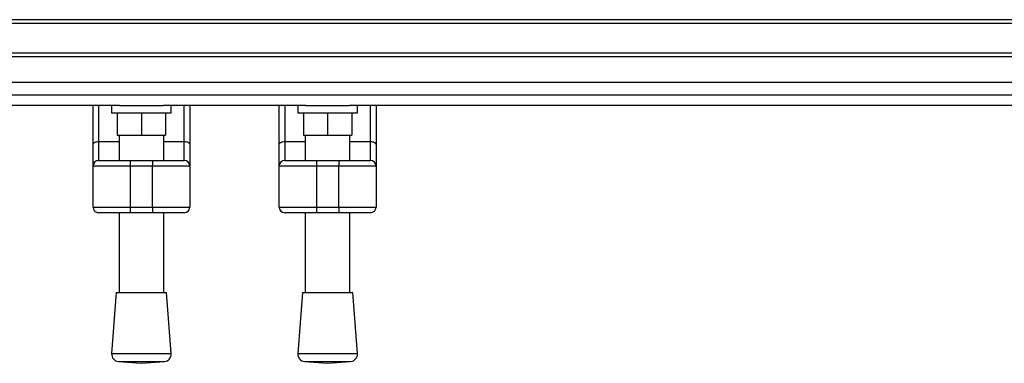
# Model space of a CAD drawing. Header units: millimetres. Extents: x 0 to 420, y 0 to 297.
# Tile 3 of 17: x 130 to 175, y 74 to 90. Entities that reach past the tile are written whole.
import ezdxf

# ---------------------------------------------------------------- set-up
doc = ezdxf.new("R2010")
doc.units = ezdxf.units.MM

msp = doc.modelspace()

# ---------------------------------------------------------------- linework, layer by layer
at = {"color": 7, "linetype": 'Continuous', "lineweight": 25}
for p, q in [((208.5624, 89.9153), (71.4376, 89.9153)), ((208.5624, 89.7439), (71.4376, 89.7439)), ((208.5624, 88.3726), (71.4376, 88.3726)), ((208.5624, 88.2012), (71.4376, 88.2012)), ((208.5624, 86.4424), (71.4376, 86.4424)), ((134.7112, 85.973), (71.4376, 85.973)), ((133.4866, 84.1675), (133.4866, 85.973)), ((133.7437, 85.973), (133.7437, 84.315)), ((134.3436, 85.973), (134.3436, 85.6301)), ((134.7112, 85.973), (136.7185, 85.973)), ((143.2815, 85.973), (136.7185, 85.973)), ((137.0861, 85.6301), (137.0861, 85.973)), ((137.686, 84.315), (137.686, 85.973)), ((137.9431, 85.973), (137.9431, 84.1675)), ((142.0569, 84.1675), (142.0569, 85.973)), ((142.314, 85.973), (142.314, 84.315)), ((142.9139, 85.973), (142.9139, 85.6301)), ((143.2815, 85.973), (145.2888, 85.973)), ((208.5624, 85.973), (145.2888, 85.973)), ((145.6564, 85.6301), (145.6564, 85.973)), ((146.2563, 84.315), (146.2563, 85.973)), ((146.5134, 85.973), (146.5134, 84.1675)), ((134.3436, 85.6301), (137.0861, 85.6301)), ((134.6007, 85.6301), (134.6007, 84.6017)), ((135.7148, 85.6301), (135.7148, 84.6017)), ((136.829, 85.6301), (136.829, 84.6017)), ((142.9139, 85.6301), (145.6564, 85.6301)), ((143.171, 85.6301), (143.171, 84.6017)), ((144.2852, 85.6301), (144.2852, 84.6017)), ((145.3993, 85.6301), (145.3993, 84.6017)), ((133.7437, 84.315), (133.7437, 83.4379)), ((133.7437, 84.315), (134.6864, 84.315)), ((134.6007, 84.6017), (135.7148, 84.6017)), ((134.6864, 84.6017), (134.6864, 83.4379)), ((135.7148, 84.6017), (136.829, 84.6017)), ((136.7433, 83.4379), (136.7433, 84.6017)), ((136.7433, 84.315), (137.686, 84.315)), ((137.686, 83.4379), (137.686, 84.315)), ((142.314, 84.315), (142.314, 83.4379)), ((142.314, 84.315), (143.2567, 84.315)), ((143.171, 84.6017), (144.2852, 84.6017)), ((143.2567, 84.6017), (143.2567, 83.4379)), ((144.2852, 84.6017), (145.3993, 84.6017)), ((145.3136, 83.4379), (145.3136, 84.6017)), ((145.3136, 84.315), (146.2563, 84.315)), ((146.2563, 83.4379), (146.2563, 84.315)), ((133.4866, 83.1808), (133.4866, 84.1675)), ((137.9431, 84.1675), (137.9431, 83.1808)), ((142.0569, 83.1808), (142.0569, 84.1675)), ((146.5134, 84.1675), (146.5134, 83.1808)), ((133.7437, 83.4379), (135.2006, 83.4379)), ((135.2006, 83.4379), (135.2006, 83.1808)), ((135.2006, 83.4379), (136.2291, 83.4379)), ((136.2291, 83.4379), (137.686, 83.4379)), ((136.2291, 83.4379), (136.2291, 83.1808)), ((142.314, 83.4379), (143.7709, 83.4379)), ((143.7709, 83.4379), (143.7709, 83.1808)), ((143.7709, 83.4379), (144.7994, 83.4379)), ((144.7994, 83.4379), (146.2563, 83.4379)), ((144.7994, 83.4379), (144.7994, 83.1808)), ((135.2006, 83.1808), (133.4866, 83.1808)), ((133.4866, 81.2953), (133.4866, 83.1808)), ((136.2291, 83.1808), (135.2006, 83.1808)), ((135.2006, 83.1808), (135.2006, 81.2953)), ((136.2291, 81.2953), (136.2291, 83.1808)), ((137.9431, 83.1808), (136.2291, 83.1808)), ((137.9431, 83.1808), (137.9431, 81.2953)), ((143.7709, 83.1808), (142.0569, 83.1808)), ((142.0569, 81.2953), (142.0569, 83.1808)), ((144.7994, 83.1808), (143.7709, 83.1808)), ((143.7709, 83.1808), (143.7709, 81.2953)), ((146.5134, 83.1808), (144.7994, 83.1808)), ((144.7994, 81.2953), (144.7994, 83.1808)), ((146.5134, 83.1808), (146.5134, 81.2953)), ((133.4866, 81.2953), (135.2006, 81.2953)), ((135.2006, 81.2953), (136.2291, 81.2953)), ((135.2006, 81.2953), (135.2006, 81.0382)), ((136.2291, 81.2953), (137.9431, 81.2953)), ((136.2291, 81.2953), (136.2291, 81.0382)), ((142.0569, 81.2953), (143.7709, 81.2953)), ((143.7709, 81.2953), (144.7994, 81.2953)), ((143.7709, 81.2953), (143.7709, 81.0382)), ((144.7994, 81.2953), (146.5134, 81.2953)), ((144.7994, 81.2953), (144.7994, 81.0382)), ((135.2006, 81.0382), (133.7437, 81.0382)), ((134.6864, 81.0382), (134.6864, 77.3653)), ((136.2291, 81.0382), (135.2006, 81.0382)), ((137.686, 81.0382), (136.2291, 81.0382)), ((136.7433, 77.3653), (136.7433, 81.0382)), ((143.7709, 81.0382), (142.314, 81.0382)), ((143.2567, 81.0382), (143.2567, 77.3653)), ((144.7994, 81.0382), (143.7709, 81.0382)), ((146.2563, 81.0382), (144.7994, 81.0382)), ((145.3136, 77.3653), (145.3136, 81.0382)), ((134.5579, 77.3653), (134.3436, 74.5571)), ((134.5579, 77.3653), (136.8718, 77.3653)), ((137.0861, 74.5571), (136.8718, 77.3653)), ((143.1282, 77.3653), (142.9139, 74.5571)), ((143.1282, 77.3653), (145.4421, 77.3653)), ((145.6564, 74.5571), (145.4421, 77.3653)), ((134.3436, 74.5571), (137.0861, 74.5571)), ((142.9139, 74.5571), (145.6564, 74.5571)), ((134.6593, 74.1892), (135.7148, 74.1086)), ((134.6593, 74.1892), (136.7704, 74.1892)), ((135.7148, 74.1086), (136.7704, 74.1892)), ((143.2296, 74.1892), (144.2852, 74.1086)), ((143.2296, 74.1892), (145.3407, 74.1892)), ((144.2852, 74.1086), (145.3407, 74.1892))]:
    msp.add_line(p, q, dxfattribs=at)
at = {"color": 7, "linetype": 'Continuous'}
msp.add_line((79.6651, 87.0374), (200.3349, 87.0374), dxfattribs=at)
at = {"color": 7, "linetype": 'Continuous', "lineweight": 25, "flags": 128}
for points in [[(133.4866, 84.1675), (133.4915, 84.1963), (133.5061, 84.224), (133.5299, 84.2495), (133.5619, 84.2718), (133.6008, 84.2902), (133.6453, 84.3038), (133.6935, 84.3122), (133.7437, 84.315)], [(137.686, 84.315), (137.7362, 84.3122), (137.7844, 84.3038), (137.8289, 84.2902), (137.8678, 84.2718), (137.8998, 84.2495), (137.9236, 84.224), (137.9382, 84.1963), (137.9431, 84.1675)], [(142.0569, 84.1675), (142.0618, 84.1963), (142.0764, 84.224), (142.1002, 84.2495), (142.1322, 84.2718), (142.1711, 84.2902), (142.2156, 84.3038), (142.2638, 84.3122), (142.314, 84.315)], [(146.2563, 84.315), (146.3065, 84.3122), (146.3547, 84.3038), (146.3992, 84.2902), (146.4381, 84.2718), (146.4701, 84.2495), (146.4939, 84.224), (146.5085, 84.1963), (146.5134, 84.1675)]]:
    msp.add_lwpolyline(points, dxfattribs=at)
at = {"color": 7, "linetype": 'Continuous', "lineweight": 25}
for centre, radius, start, end in [((133.7437, 83.1808), 0.2571, 90, 180), ((137.686, 83.1808), 0.2571, 0, 90), ((142.314, 83.1808), 0.2571, 90, 180), ((146.2563, 83.1808), 0.2571, 0, 90), ((133.7437, 81.2953), 0.2571, 180, 270), ((137.686, 81.2953), 0.2571, 270, 0), ((142.314, 81.2953), 0.2571, 180, 270), ((146.2563, 81.2953), 0.2571, 270, 0), ((134.6854, 74.531), 0.3428, 175.63709, 265.63709), ((136.7443, 74.531), 0.3428, 274.36291, 4.36291), ((143.2557, 74.531), 0.3428, 175.63709, 265.63709), ((145.3146, 74.531), 0.3428, 274.36291, 4.36291)]:
    msp.add_arc(centre, radius, start, end, dxfattribs=at)

doc.saveas('drawing.dxf')
